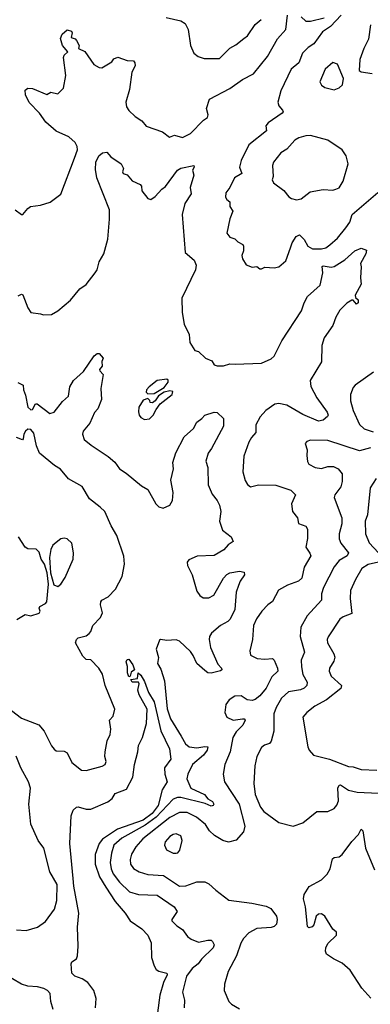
# Model space of a CAD drawing. Extents: x 1921360 to 2014538, y 768294 to 907744.
# Tile 174 of 256: x 1960065 to 1962283, y 801608 to 807837. Entities that reach past the tile are written whole.
import ezdxf

# ---------------------------------------------------------------- set-up
doc = ezdxf.new("R2010")
doc.units = 0

msp = doc.modelspace()

# ---------------------------------------------------------------- linework, layer by layer
at = {"layer": '0CON10XD'}
for points in [[(1960035.3, 806635.3), (1960075, 806604), (1960085, 806604), (1960115, 806642), (1960133.3, 806655), (1960195.5, 806664.5), (1960257.6, 806682.4), (1960325.5, 806734.5), (1960412, 806962), (1960430.9, 807015), (1960428.8, 807035), (1960415, 807060.6), (1960375, 807097.1), (1960295, 807133.1), (1960229.6, 807189.6), (1960190.4, 807245), (1960125, 807313.5), (1960101.1, 807361.1), (1960098.2, 807391.8), (1960115, 807404.4), (1960145, 807402.7), (1960235.6, 807364.4), (1960262.2, 807377.8), (1960305, 807369.2), (1960342.5, 807405), (1960356.2, 807485), (1960341.9, 807598.1), (1960346.2, 807613.8), (1960370, 807635), (1960335, 807673.3), (1960322, 807718), (1960332.5, 807745), (1960365, 807773.3), (1960392.5, 807765), (1960397.5, 807755), (1960390, 807725), (1960415, 807716.7), (1960425, 807706.2), (1960441.4, 807675), (1960437.5, 807655), (1960476.6, 807636.6), (1960534.2, 807554.2), (1960567.5, 807535), (1960585, 807532), (1960648.3, 807571.7), (1960660, 807590), (1960685, 807600), (1960745, 807580), (1960785, 807576), (1960794.1, 807564.1), (1960795.8, 807545), (1960774.5, 807505), (1960760.3, 807395), (1960736.5, 807316.5), (1960740.5, 807285), (1960755, 807262.9), (1960794.7, 807224.7), (1960837.7, 807197.7), (1960865, 807164.5), (1960967.7, 807127.7), (1961012.5, 807095), (1961045, 807105.8), (1961095, 807092.2), (1961145, 807117.8), (1961227.5, 807202.5), (1961252.3, 807217.7), (1961256.2, 807235), (1961247.1, 807275), (1961266.4, 807333.6), (1961395, 807401.8), (1961475, 807459.6), (1961544.2, 807495), (1961632.7, 807605), (1961695, 807715.6), (1961748.5, 807775), (1961760, 807865)], [(1960991.4, 807851.4), (1961085, 807830), (1961112.4, 807812.4), (1961131.2, 807775), (1961146.2, 807675), (1961166.4, 807626.4), (1961193.9, 807603.9), (1961232.3, 807592.3), (1961329.1, 807590.9), (1961395, 807658.1), (1961432.6, 807677.4), (1961482.7, 807717.3), (1961505, 807735.7), (1961555, 807807.5), (1961592.4, 807837.6)], [(1962098.1, 807865), (1962031.2, 807795), (1961980.3, 807759.7), (1961925, 807685.3), (1961889.5, 807660.5), (1961854.8, 807625.2), (1961830, 807565), (1961783.1, 807525), (1961716.4, 807386.4), (1961698.2, 807315), (1961703.4, 807293.4), (1961727.1, 807265), (1961730.8, 807255), (1961726, 807245), (1961637.5, 807185), (1961622, 807165), (1961625.8, 807135), (1961514.7, 807045), (1961465, 806946.7), (1961455.6, 806905), (1961470, 806865), (1961424, 806836), (1961393.1, 806775), (1961368.2, 806741.8), (1961367.5, 806715), (1961375, 806700), (1961393.8, 806685), (1961394, 806655), (1961412.9, 806625), (1961393.3, 806576.7), (1961375.9, 806485.9), (1961395, 806462), (1961425, 806450.8), (1961445, 806431.4), (1961475.6, 806415.6), (1961480.8, 806405), (1961480, 806375), (1961470, 806345), (1961473.3, 806325), (1961497.3, 806287.3), (1961535, 806271.2), (1961565, 806276), (1961585, 806260.8), (1961595, 806260.8), (1961615, 806272.5), (1961675, 806268), (1961705, 806274), (1961748.1, 806311.9), (1961778.9, 806395), (1961789.2, 806425), (1961814.1, 806465.9), (1961835, 806475.7), (1961865, 806447.5), (1961887.5, 806405), (1961918.2, 806388.2), (1961975, 806386.9), (1962000.8, 806395), (1962027.4, 806412.6), (1962075.9, 806454.1), (1962129.1, 806520.9), (1962153.3, 806556.7), (1962168.7, 806605), (1962331.4, 806745)], [(1961846.2, 807856.2), (1961875, 807828.1), (1961905, 807828.5), (1961990, 807850)], [(1962284.4, 807805), (1962272.5, 807715), (1962241.2, 807655), (1962217.5, 807585), (1962212.5, 807515), (1962225, 807507.5), (1962295, 807496.7)], [(1962055, 807394.4), (1962085, 807405.8), (1962106.2, 807425), (1962112.5, 807465), (1962075.8, 807555.8), (1962045, 807566.7), (1961997.5, 807525), (1961964.2, 807445), (1961975, 807423.3), (1961995, 807408), (1962055, 807394.4)], [(1961815, 806697.5), (1961845, 806704.4), (1961902.4, 806747.6), (1961985, 806763.3), (1962045, 806759.4), (1962065.5, 806764.5), (1962085.5, 806774.5), (1962111.9, 806815), (1962141.8, 806925), (1962130.9, 806975), (1962105.4, 807015), (1962015, 807074.1), (1961905, 807104.8), (1961875, 807103.5), (1961829.7, 807090.3), (1961805.5, 807075), (1961755, 807019.2), (1961715.8, 806995), (1961671.1, 806935), (1961664.5, 806915), (1961667.5, 806845), (1961662.9, 806825), (1961670, 806805), (1961735, 806755.8), (1961767.3, 806717.3), (1961785, 806706), (1961815, 806697.5)], [(1960055, 806090), (1960075, 806100), (1960085, 806096.7), (1960116.9, 806015), (1960135, 805985.7), (1960196.2, 805976.2), (1960215, 805970), (1960265, 805971.2), (1960305, 805996.2), (1960385, 806062), (1960445, 806133.8), (1960485, 806161.2), (1960542.5, 806235), (1960554.3, 806255), (1960566.9, 806305), (1960597.9, 806355), (1960621.4, 806448.6), (1960633.5, 806575), (1960631.8, 806635), (1960553.4, 806836.6), (1960545, 806890), (1960546.9, 806935), (1960565, 806976.7), (1960587.5, 806995), (1960615, 807000), (1960640.7, 806970.7), (1960705.6, 806925.6), (1960721.2, 806895), (1960714.2, 806875), (1960720, 806865), (1960745, 806856.7), (1960776.8, 806816.8), (1960827.5, 806795), (1960835.7, 806785), (1960837.5, 806755), (1960875, 806706.7), (1960895, 806700), (1960922.1, 806717.9), (1960964.3, 806765), (1960987.8, 806782.2), (1961062, 806885), (1961085, 806898.9), (1961166.2, 806915), (1961168, 806905), (1961158.5, 806885), (1961166.4, 806853.6), (1961142.2, 806775), (1961148.8, 806735), (1961108.5, 806675), (1961092.3, 806605), (1961111.9, 806365), (1961168.6, 806315), (1961181.5, 806285), (1961176.7, 806255), (1961090, 806075), (1961092, 805985), (1961105, 805910), (1961136, 805845), (1961142, 805795), (1961172.5, 805745), (1961195, 805737.5), (1961240, 805695), (1961280, 805680), (1961295, 805653.3), (1961315, 805646.7), (1961355, 805646.7), (1961395, 805660.8), (1961427, 805657), (1961595, 805664.6), (1961655, 805692.2), (1961675, 805708.6), (1961723.8, 805805), (1961847.8, 805995), (1961864.2, 806045.8), (1961885, 806086), (1961965, 806158.6), (1961982.9, 806235), (1961978.9, 806275), (1961985, 806281.1), (1962035, 806272.2), (1962055, 806275.3), (1962122.4, 806317.6), (1962185, 806374), (1962225, 806392), (1962258.8, 806378.8), (1962254.2, 806355), (1962220.8, 806295), (1962225.7, 806274.3), (1962221.2, 806205), (1962226, 806165), (1962186.7, 806095), (1962190, 806080), (1962205.8, 806065.8), (1962206, 806045), (1962195, 806036.7), (1962175, 806062.5), (1962165, 806063.3), (1962133.6, 806043.6), (1962089.8, 806000.2), (1962064.7, 805955), (1962046.5, 805903.5), (1961991.1, 805825), (1961976.7, 805775), (1961975, 805673.3), (1961903.3, 805555), (1961905.6, 805515.6), (1961945.4, 805445.4), (1962009.4, 805355), (1962016, 805335), (1962012.5, 805327.5), (1961985, 805304.4), (1961955, 805296.7), (1961855, 805340.4), (1961755, 805398.8), (1961705, 805408.5), (1961678.8, 805405), (1961621.9, 805365), (1961585.6, 805325), (1961559.5, 805275), (1961558.2, 805225), (1961531.1, 805195), (1961514, 805164), (1961483.1, 805075), (1961477, 804977), (1961491.9, 804921.9), (1961505.9, 804895.9), (1961525, 804882), (1961575, 804894), (1961685, 804892.2), (1961781.1, 804861.1), (1961808.8, 804831.2), (1961784, 804775), (1961790, 804725), (1961823.3, 804685), (1961829.2, 804649.2), (1961875, 804632), (1961885.6, 804615), (1961886.4, 804555), (1961875, 804500), (1961901.3, 804461.3), (1961905.7, 804445), (1961865.5, 804374.5), (1961849.2, 804305), (1961828.8, 804285), (1961759.3, 804260.7), (1961701.8, 804228.2), (1961664.1, 804155.9), (1961634.4, 804135.6), (1961595.8, 804095), (1961562.6, 804047.4), (1961544.4, 804005), (1961536.9, 803915), (1961520.8, 803845), (1961525, 803816.7), (1961566.4, 803796.4), (1961615, 803791.8), (1961664.3, 803795.7), (1961674.5, 803784.5), (1961695.8, 803734.2), (1961696.9, 803715), (1961660.7, 803679.3), (1961625, 803608.5), (1961585, 803560.5), (1961555, 803536.5), (1961535, 803530), (1961504.6, 803534.6), (1961465, 803558.8), (1961425, 803557.3), (1961389.2, 803535), (1961368.5, 803505), (1961362.7, 803455), (1961374.4, 803425), (1961415, 803405.4), (1961475, 803414.3), (1961485, 803413.8), (1961492, 803405), (1961476.7, 803375), (1961435, 803331.4), (1961413.5, 803295), (1961396.4, 803205), (1961363.3, 803125), (1961352.9, 803065), (1961360, 803015), (1961453.6, 802873.6), (1961490, 802735), (1961480.2, 802699.8), (1961433.6, 802646.3), (1961385, 802633.2), (1961350.6, 802645), (1961296.8, 802676.8), (1961265.9, 802705.9), (1961240, 802745), (1961182.7, 802792.7), (1961125, 802822.2), (1961075, 802821), (1961015, 802790.7), (1960842.8, 802655), (1960800.3, 802605), (1960772.3, 802557.7), (1960762.7, 802525), (1960765.6, 802495), (1960785, 802468.1), (1960820, 802445), (1960875, 802429.6), (1960975, 802422.9), (1961075, 802356.1), (1961115, 802357.6), (1961185, 802382.7), (1961235, 802383.8), (1961261.1, 802371.1), (1961305, 802330), (1961387.8, 802267.8), (1961532.4, 802247.6), (1961625, 802229.5), (1961653.1, 802213.1), (1961688.6, 802165), (1961692.9, 802145), (1961688.6, 802115), (1961675, 802100), (1961656.6, 802093.4), (1961565, 802086.5), (1961515, 802059.2), (1961480.8, 802025), (1961463.8, 801995), (1961436.4, 801915), (1961383.9, 801816.1), (1961360, 801735), (1961357.5, 801695), (1961388.8, 801625), (1961405, 801608.8), (1961455, 801580)], [(1960052.6, 805542.6), (1960085.5, 805525), (1960087.9, 805495), (1960102.3, 805462.2), (1960117.1, 805385), (1960135, 805370), (1960145, 805372), (1960165, 805407.5), (1960175, 805406.7), (1960255, 805345.7), (1960283.3, 805355), (1960335, 805421.2), (1960372.5, 805455), (1960382, 805515), (1960405.9, 805554.1), (1960468.8, 805611.2), (1960535, 805710), (1960555, 805726.2), (1960567.5, 805725), (1960592.5, 805695), (1960583.8, 805675), (1960585.7, 805644.3), (1960570, 805625), (1960572.5, 805615), (1960593.6, 805593.6), (1960577.8, 805505), (1960582.1, 805435), (1960559.1, 805375), (1960538.2, 805351.8), (1960509.1, 805285), (1960467.1, 805235), (1960461.4, 805215), (1960472.2, 805182.2), (1960516.2, 805146.2), (1960625, 805074.5), (1960667.2, 805037.2), (1960696.7, 804995), (1960739.2, 804969.2), (1960835, 804888.5), (1960874.6, 804864.6), (1960925.7, 804775), (1960945, 804755.8), (1960973.3, 804746.7), (1961015, 804766.2), (1961031.9, 804795), (1961035.8, 804845), (1961021.1, 804925), (1961037.5, 804995), (1961033.3, 805035), (1961052.7, 805097.3), (1961105, 805199.2), (1961165, 805250), (1961185, 805291.4), (1961216.4, 805313.6), (1961235, 805336), (1961295, 805353.6), (1961315, 805352.1), (1961354.6, 805315), (1961353.8, 805265), (1961278.9, 805125), (1961256.2, 805095), (1961241.5, 805045), (1961254.6, 805005), (1961257.7, 804895), (1961282.3, 804835), (1961314.6, 804795), (1961329.4, 804765), (1961336.5, 804725), (1961329.5, 804665), (1961347.1, 804607.1), (1961401.9, 804565), (1961415.8, 804535), (1961384.5, 804515.5), (1961356.3, 804483.7), (1961295, 804447.5), (1961187.6, 804442.4), (1961135, 804419.4), (1961124.5, 804405), (1961125.8, 804384.2), (1961156, 804326), (1961185, 804222.5), (1961204.4, 804195), (1961225, 804180), (1961261.1, 804178.9), (1961292.7, 804197.3), (1961355, 804304.3), (1961375, 804326.9), (1961395, 804337.1), (1961455, 804349.2), (1961485, 804342.5), (1961487.5, 804325), (1961459.2, 804285), (1961448, 804258)], [(1962303, 805607), (1962188, 805525), (1962175, 805511.2), (1962157.1, 805465), (1962158.1, 805425), (1962173.6, 805365), (1962215, 805276), (1962245, 805248.5), (1962300.2, 805230.3)], [(1960875, 805470), (1960915, 805472.5), (1960979.7, 805510.3), (1961003.8, 805545), (1961005, 805557.5), (1960995, 805563.8), (1960934.4, 805555.6), (1960883.8, 805515), (1960866.7, 805495), (1960865, 805480), (1960875, 805470)], [(1960855, 805307.5), (1960885, 805311.2), (1960910, 805335), (1960927.9, 805372.1), (1960954, 805406), (1961028.8, 805465), (1961032.5, 805485), (1961015, 805490), (1960978.8, 805481.2), (1960943.3, 805456.7), (1960922.5, 805425), (1960905, 805412.5), (1960890, 805415), (1960887.5, 805427.5), (1960875, 805440), (1960845, 805430), (1960818.8, 805385), (1960816.1, 805356.1), (1960821.2, 805335), (1960830.7, 805320.7), (1960855, 805307.5)], [(1959985, 803487.5), (1960075, 803419.2), (1960185.5, 803375.5), (1960220, 803335), (1960265, 803243.3), (1960281.7, 803221.7), (1960295, 803212), (1960345, 803208.8), (1960365, 803198.8), (1960395, 803138), (1960455, 803090), (1960485, 803087.5), (1960586.4, 803113.6), (1960605, 803124.2), (1960610.8, 803145), (1960604, 803175), (1960605.6, 803205), (1960617.5, 803275), (1960636, 803315), (1960641.7, 803348.3), (1960633.8, 803405), (1960655, 803431.2), (1960666.4, 803475), (1960605.6, 803625), (1960587.5, 803697.5), (1960565.5, 803735.5), (1960515, 803787.5), (1960485, 803790), (1960465, 803810), (1960416.7, 803895), (1960423.3, 803915), (1960435, 803926.7), (1960485, 803939.2), (1960505, 803953.1), (1960515, 803966.2), (1960527.3, 804005), (1960576.7, 804055), (1960587.5, 804085), (1960576.2, 804135), (1960578.2, 804155), (1960585.3, 804164.7), (1960625, 804186.5), (1960671.1, 804235), (1960713.3, 804315), (1960727.4, 804392.6), (1960723.7, 804443.7), (1960679.7, 804575), (1960643.2, 804635), (1960602.7, 804725), (1960574.2, 804754.2), (1960505.2, 804805.2), (1960459.3, 804885), (1960373.2, 804933.2), (1960323.4, 804993.4), (1960285, 805016), (1960190, 805095), (1960170.6, 805140.6), (1960155, 805221.2), (1960135, 805244.3), (1960115, 805246), (1960101.2, 805235), (1960090, 805215), (1960087.5, 805185), (1960081.7, 805178.3), (1960043.9, 805193.9)], [(1962285, 805128), (1962215, 805110.2), (1962015, 805174), (1961905, 805177.8), (1961881.3, 805168.7), (1961870, 805155), (1961884, 805115), (1961880.3, 805079.7), (1961885, 805042.5), (1961894.3, 805025), (1961935, 805003.8), (1961975, 804997.1), (1962015, 805010), (1962049.8, 805009.8), (1962078.6, 804995), (1962104.4, 804965), (1962105.4, 804915), (1962097.3, 804882.7), (1962058.3, 804831.7), (1962053.3, 804815), (1962102.1, 804685), (1962102.2, 804647.8), (1962086.2, 804585), (1962085, 804553.3), (1962096.7, 804525), (1962144.6, 804465), (1962136, 804445), (1962085.5, 804415), (1962054, 804376), (1961986.7, 804245), (1961974.8, 804205), (1961973.8, 804165), (1961883.1, 804065), (1961843.3, 803995), (1961839.5, 803935), (1961866.4, 803835), (1961846.4, 803785), (1961847.9, 803742.1), (1961856.4, 803695), (1961883.8, 803645), (1961881.5, 803625), (1961865, 803608.2), (1961841.9, 803598.1), (1961765, 803585.5), (1961720.9, 803545), (1961687.7, 803485), (1961673.4, 803445), (1961672.9, 803335), (1961656.2, 803273.8), (1961645, 803257.5), (1961613.3, 803246.7), (1961595, 803232.5), (1961564.5, 803175), (1961553.1, 803116.9), (1961545.4, 803005), (1961555.4, 802935), (1961587.9, 802855), (1961608.5, 802828.5), (1961705, 802757.5), (1961795, 802735.7), (1961855, 802757.1), (1961945, 802828.6), (1962015, 802828.6), (1962055, 802845.8), (1962071.9, 802868.1), (1962080.9, 802895), (1962077.9, 802975), (1962085, 802994), (1962095, 802995.5), (1962145, 802963.1), (1962200, 802950), (1962335, 802944.2)], [(1962320, 804935), (1962281.4, 804875), (1962265.6, 804705), (1962251.4, 804665), (1962253.1, 804585), (1962275, 804528.6), (1962335.5, 804465)], [(1960046.7, 804043.3), (1960100, 804075), (1960135, 804065.8), (1960187.6, 804082.4), (1960194, 804095), (1960188, 804115), (1960191.2, 804125), (1960227.1, 804142.9), (1960235.4, 804154.6), (1960246.9, 804265), (1960238, 804338), (1960221.7, 804391.7), (1960200, 804425), (1960188.5, 804468.5), (1960168.1, 804488.1), (1960115, 804490), (1960099.2, 804499.2), (1960056.7, 804565)], [(1960305, 804251.2), (1960325, 804266.7), (1960352.7, 804307.3), (1960403.8, 804425), (1960406, 804465), (1960393.8, 804525), (1960365, 804553.8), (1960345, 804558), (1960325, 804553.3), (1960275, 804513.3), (1960261.9, 804485), (1960252.7, 804435), (1960258.8, 804338.8), (1960281.4, 804261.4), (1960305, 804251.2)], [(1962335.7, 804405), (1962270.2, 804389.8), (1962230, 804365), (1962188.2, 804295), (1962156.9, 804225), (1962155.6, 804174.4), (1962165, 804080), (1962110.7, 804059.3), (1962090, 804045), (1962016.4, 803933.6), (1962009.4, 803915), (1962012.2, 803895), (1962052.9, 803825), (1962058.2, 803805), (1962051.5, 803778.5), (1962024.3, 803735), (1962022.9, 803715), (1962034.6, 803684.6), (1962101.4, 803625), (1962095.8, 803605), (1962005, 803534.6), (1961931.1, 803495), (1961880.6, 803455), (1961855.6, 803425), (1961886.9, 803236.9), (1961896, 803215), (1961924.4, 803184.4), (1962025, 803159.4), (1962145, 803112.3), (1962175, 803109.6), (1962225, 803093.8), (1962325, 803088.5)], [(1961448, 804258), (1961433.8, 804216.2), (1961425.3, 804105), (1961397.1, 804045), (1961380.8, 804029.2), (1961335, 804004.5), (1961277.1, 803955), (1961264.5, 803935), (1961262.5, 803915), (1961271.8, 803865), (1961319.2, 803759.2), (1961341.2, 803735), (1961343.3, 803725), (1961335, 803716.7), (1961275, 803702.5), (1961255, 803705.7), (1961235, 803718.9), (1961184.5, 803765), (1961162.9, 803815), (1961145, 803839.4), (1961075, 803906.2), (1961055, 803913.8), (1960995, 803908.8), (1960955, 803916.7), (1960948.3, 803911.7), (1960928, 803855), (1960942.3, 803802.3), (1960936.2, 803765), (1960957.6, 803727.6), (1960980.5, 803655), (1960997.9, 803477.9), (1961017.9, 803415), (1961085.3, 803305.3), (1961113.3, 803255), (1961136.6, 803236.6), (1961185, 803230.3), (1961235, 803238.9), (1961255.9, 803235.9), (1961250.8, 803215), (1961226.7, 803183.3), (1961157.3, 803125), (1961127.5, 803065), (1961122.1, 803035), (1961147.9, 802975), (1961234.7, 802934.7), (1961255, 802907.1), (1961285, 802891.1), (1961292.1, 802875), (1961289.5, 802865), (1961275, 802860.8), (1961238.7, 802878.7), (1961085, 802916.6), (1961063.6, 802916.4), (1961034.6, 802905.4), (1960928, 802792), (1960859.2, 802740.8), (1960711.2, 802658.8), (1960661.1, 802615), (1960645.2, 802564.8), (1960637.6, 802505), (1960643, 802465), (1960655, 802432.7), (1960695, 802380), (1960759.3, 802319.3), (1960816.4, 802303.6), (1960935, 802298), (1961042, 802225), (1961060, 802195), (1961026.7, 802145), (1961027.5, 802135), (1961058.8, 802105), (1961095, 802081.2), (1961127.3, 802037.3), (1961149.5, 802019.5), (1961195, 802001.2), (1961255, 802014.4), (1961275, 802012.9), (1961285.4, 802005.4), (1961294.3, 801985), (1961289.2, 801965), (1961215, 801894.5), (1961193.1, 801865), (1961155.5, 801835), (1961120.8, 801785), (1961095.6, 801685), (1961106.7, 801635), (1961105.6, 801585)], [(1960755, 803678.8), (1960746, 803705), (1960747.5, 803745), (1960737.8, 803775), (1960745, 803788.9), (1960755, 803791.1), (1960780.6, 803755), (1960790, 803725), (1960770.8, 803709.2), (1960763.3, 803685), (1960755, 803678.8)], [(1960544.5, 801585.5), (1960547.8, 801645), (1960534.4, 801695), (1960495.4, 801745.4), (1960458.8, 801768.8), (1960412.5, 801785), (1960394.1, 801805), (1960389.7, 801865), (1960395, 801875.6), (1960423.7, 801896.3), (1960429.6, 801915), (1960433.8, 801975), (1960429.8, 802095), (1960437.7, 802185), (1960406.5, 802355), (1960403.3, 802403.3), (1960381.5, 802625), (1960389.3, 802800.7), (1960403.1, 802836.9), (1960425, 802855.8), (1960435, 802857.5), (1960485, 802842.5), (1960515, 802842.5), (1960621.2, 802888.8), (1960649.5, 802910.5), (1960668.8, 802941.2), (1960740.3, 802969.7), (1960780.9, 803045), (1960790, 803125), (1960812.5, 803205), (1960816, 803245), (1960842, 803295), (1960866.4, 803383.6), (1960870.7, 803475), (1960820.4, 803565), (1960811.9, 803595), (1960820, 803635), (1960816.1, 803646.1), (1960775.9, 803645.9), (1960767.5, 803662.5), (1960810, 803670), (1960814.2, 803705.8), (1960831.1, 803691.1), (1960855, 803649.2), (1960879.7, 803579.7), (1960915, 803521.4), (1960957.2, 803337.2), (1961013.1, 803225), (1961020.8, 803159.2), (1960980.6, 803105), (1960983.4, 803063.4), (1960997.5, 803015), (1960966, 802964), (1960940.6, 802865), (1960902.9, 802815), (1960845, 802773.4), (1960684.2, 802715.8), (1960587.7, 802652.3), (1960566.5, 802625), (1960541.9, 802555), (1960542.2, 802495), (1960568.8, 802415), (1960608.8, 802348.8), (1960669.1, 802259.1), (1960732.2, 802185), (1960764.3, 802135), (1960837.5, 802085), (1960875.6, 802045.6), (1960896.6, 801996.6), (1960898, 801905), (1960915, 801851.4), (1960929, 801829), (1960945, 801817.1), (1960995.7, 801805), (1960998.2, 801795), (1960973.4, 801746.6), (1960951.6, 801665), (1960925.2, 801474.8)], [(1960045, 802079.5), (1960105, 802075.6), (1960176.2, 802095), (1960228, 802132), (1960285, 802210), (1960300.3, 802265), (1960301.8, 802365), (1960256.2, 802446.2), (1960218.1, 802595), (1960180.8, 802645), (1960135, 802747.5), (1960121.9, 802875), (1960131.9, 802975), (1960119.4, 803015), (1960071.8, 803105), (1960043.1, 803176.9)], [(1961055, 802563.8), (1961065, 802566.7), (1961077.7, 802582.3), (1961092.2, 802645), (1961083.4, 802673.4), (1961055, 802686.9), (1961035, 802683.1), (1961015, 802670), (1960985.8, 802635), (1960981.2, 802615), (1960992.5, 802585), (1961035, 802564), (1961055, 802563.8)], [(1962287.1, 801647.1), (1962229.3, 801709.3), (1962155, 801824.4), (1962105, 801868.9), (1962050, 801895), (1962006.7, 801925), (1961998.8, 801945), (1962001.2, 801965), (1962015, 801993.3), (1962070, 802045), (1962070, 802065), (1962045, 802082.5), (1961995.8, 802165), (1961975, 802181.2), (1961955, 802178.8), (1961940, 802165), (1961925, 802110), (1961915, 802097.5), (1961895, 802092.5), (1961885, 802100), (1961873.8, 802225), (1961860, 802275), (1961863.6, 802303.6), (1961895.8, 802354.2), (1961975, 802396.2), (1962009.7, 802430.3), (1962030, 802465), (1962042.7, 802527.3), (1962054.2, 802535.8), (1962085, 802542), (1962105, 802556.2), (1962165, 802637.5), (1962207.9, 802682.1), (1962225, 802716.2), (1962235.6, 802705), (1962252.2, 802595), (1962309.2, 802459.2)], [(1960276.9, 801575), (1960261.4, 801625), (1960256.4, 801676.4), (1960240, 801695), (1960217.2, 801707.2), (1960177.6, 801717.6), (1960115, 801721.8), (1960075, 801735.5), (1959962, 801802)]]:
    msp.add_lwpolyline(points, dxfattribs=at)

doc.saveas('drawing.dxf')
